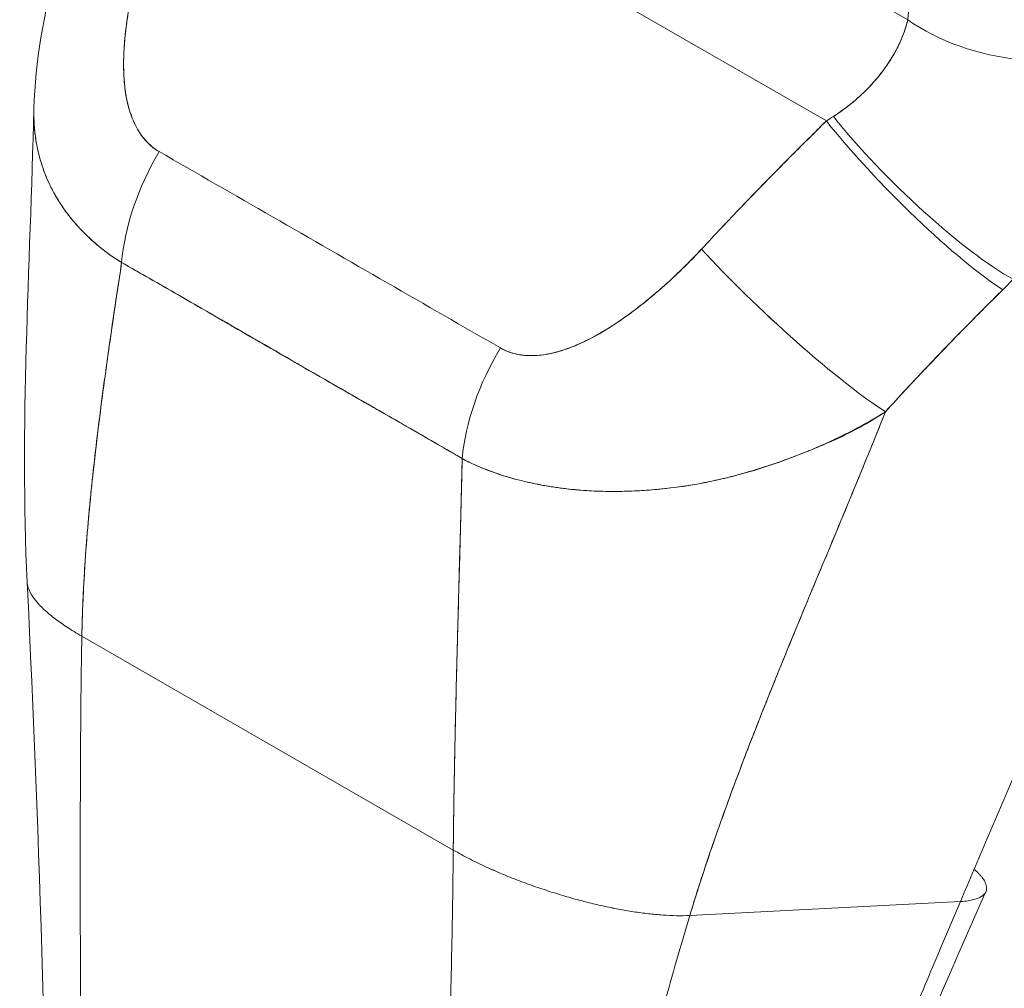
# Model space of a CAD drawing. Header units: inches. Extents: x 16 to 463, y 31 to 294.
# Tile 104 of 110: x 446.897 to 447.688, y 237.287 to 238.065. Entities that reach past the tile are written whole.
import ezdxf

# ---------------------------------------------------------------- set-up
doc = ezdxf.new("R2010")
doc.units = ezdxf.units.IN
doc.header["$LTSCALE"] = 28.571429
doc.header["$MEASUREMENT"] = 0
doc.layers.add('Visible (ANSI)', color=7, linetype='Continuous', lineweight=5)

msp = doc.modelspace()

# ---------------------------------------------------------------- linework, layer by layer
at = {"layer": 'Visible (ANSI)'}
for p, q in [((447.04378, 238.2723), (447.54519, 237.98356)), ((447.54519, 237.98356), (447.04378, 238.2723)), ((447.44187, 238.16204), (447.61055, 238.0649)), ((447.63768, 238.04947), (447.63768, 238.04947)), ((447.4527, 237.88883), (447.4527, 237.88884)), ((447.66036, 237.82141), (447.66036, 237.82141)), ((447.65014, 237.81097), (447.65014, 237.81097)), ((447.65014, 237.81097), (447.65014, 237.81097)), ((446.94731, 237.56958), (447.24559, 237.39782)), ((447.24559, 237.39782), (446.94731, 237.56958)), ((447.43556, 237.34523), (447.65287, 237.35642)), ((447.65287, 237.35642), (447.43556, 237.34523))]:
    msp.add_line(p, q, dxfattribs=at)
for centre, major_axis, ratio, start_param, end_param in [((447.70998, 238.12216), (-0.13979, 0.01511), 0.639468, 0.850978, 2.294823), ((447.70998, 238.12216), (0.13979, -0.01511), 0.639469, 3.992573, 5.436425), ((447.59277, 238.07522), (-0.01837, 0.02938), 0.552899, 3.882072, 3.882086), ((447.59806, 238.07853), (0.02281, -0.03649), 0.55287, 0.554854, 0.554863), ((447.59806, 238.07853), (-0.02281, 0.03649), 0.55287, 3.696447, 3.696457), ((447.46006, 238.01995), (0.17879, 0.08258), 0.367731, 5.032816, 5.068528), ((447.45999, 238.02008), (0.17884, 0.08254), 0.368386, 5.032916, 5.068624), ((447.6223, 237.94832), (-0.10065, 0.09818), 0.189337, 0.98075, 2.546489), ((447.6223, 237.94832), (0.10065, -0.09818), 0.189338, 4.122342, 5.688081), ((447.61367, 237.93965), (0.09866, -0.10018), 0.154893, 4.1129, 5.691623), ((447.61367, 237.93965), (-0.09866, 0.10018), 0.154892, 0.971309, 2.55003), ((447.07789, 237.91503), (0.06953, 0.12221), 0.577992, 1.540222, 2.248086), ((447.07789, 237.91503), (-0.06953, -0.12221), 0.577993, 4.681814, 5.389679), ((447.42088, 237.86978), (0.01403, 0.02437), 0.578093, 5.258295, 5.26109), ((447.42088, 237.86978), (0.01403, 0.02437), 0.578093, 5.258295, 5.26109), ((447.44673, 237.88466), (-0.00844, 0), 0.575862, 1.296243, 1.297189), ((447.44673, 237.88466), (0.00844, 0), 0.575862, 4.437835, 4.438781), ((447.51351, 237.8367), (-0.10306, 0.09565), 0.124563, 0.965025, 2.553973), ((447.51351, 237.8367), (0.10306, -0.09565), 0.124563, 4.106618, 5.695566), ((447.55215, 237.92512), (0.2359, 0.19526), 0.48241, 4.891703, 4.930811), ((447.55218, 237.92511), (-0.23586, -0.19523), 0.482392, 1.7501, 1.789215), ((447.35192, 237.75723), (0.0708, 0.12148), 0.578183, 1.546233, 2.254097), ((447.35192, 237.75723), (-0.0708, -0.12148), 0.578183, 4.687825, 5.39569), ((447.18591, 237.7579), (-0.0421, -0.07311), 0.578093, 4.784659, 4.786192), ((447.30323, 237.69034), (-0.03789, -0.0658), 0.578093, 4.784677, 4.784738)]:
    msp.add_ellipse(centre, major_axis=major_axis, ratio=ratio, start_param=start_param, end_param=end_param, dxfattribs=at)
for points, knots in [([(447.61055, 238.0649), (447.61277, 238.0854), (447.6148, 238.10605), (447.61666, 238.12683), (447.61892, 238.15203), (447.62093, 238.17742), (447.62272, 238.20298), (447.62458, 238.22938), (447.6262, 238.25595), (447.62762, 238.28268)], [0, 0, 0, 0, 0.288491, 0.288491, 0.288491, 0.638459, 0.638459, 0.638459, 1, 1, 1, 1]), ([(446.90882, 237.99334), (446.90975, 238.03143), (446.9167, 238.0696), (446.92988, 238.11704), (446.93305, 238.12732), (446.93651, 238.13752)], [0, 0, 0, 0, 0.4160528, 0.4160528, 0.5318516, 0.5318516, 0.5318516, 0.5318516]), ([(447.00117, 238.13621), (446.99687, 238.12321), (446.99326, 238.11078), (446.99035, 238.09891), (446.98745, 238.08704), (446.98527, 238.07574), (446.9837, 238.06501), (446.98214, 238.05427), (446.98119, 238.0441), (446.98092, 238.03456), (446.98065, 238.02501), (446.98107, 238.0161), (446.98219, 238.00794), (446.98332, 237.99978), (446.98517, 237.99238), (446.98772, 237.98591), (446.99027, 237.97944), (446.99354, 237.97391), (446.99719, 237.9694), (447.00084, 237.9649), (447.00488, 237.96142), (447.00941, 237.95894)], [0, 0, 0, 0, 0.142857, 0.142857, 0.142857, 0.285714, 0.285714, 0.285714, 0.428571, 0.428571, 0.428571, 0.571429, 0.571429, 0.571429, 0.714286, 0.714286, 0.714286, 0.857143, 0.857143, 0.857143, 1, 1, 1, 1]), ([(447.00117, 238.13621), (446.99905, 238.12997), (446.99705, 238.12359), (446.9952, 238.11717), (446.99309, 238.10988), (446.99118, 238.10253), (446.98947, 238.09518), (446.98777, 238.08788), (446.98628, 238.0806), (446.98504, 238.07339), (446.98391, 238.06687), (446.98299, 238.06042), (446.9823, 238.05407), (446.98168, 238.04839), (446.98124, 238.04279), (446.98102, 238.03731), (446.98093, 238.03523), (446.98088, 238.03317), (446.98085, 238.03112), (446.98082, 238.02828), (446.98085, 238.02549), (446.98095, 238.02274), (446.9811, 238.01836), (446.98141, 238.0141), (446.9819, 238.00997), (446.98236, 238.00616), (446.98298, 238.00246), (446.98378, 237.9989), (446.98451, 237.99562), (446.98539, 237.99245), (446.98643, 237.98941), (446.98669, 237.98866), (446.98695, 237.98792), (446.98723, 237.98719), (446.98798, 237.9852), (446.9888, 237.98329), (446.98968, 237.98144), (446.99079, 237.97911), (446.99201, 237.97689), (446.99334, 237.97479), (446.99456, 237.97287), (446.99588, 237.97104), (446.99728, 237.96934), (446.99856, 237.96777), (446.99993, 237.96631), (447.00135, 237.96496), (447.00266, 237.96372), (447.00402, 237.96257), (447.00543, 237.96153), (447.00672, 237.96058), (447.00805, 237.95971), (447.00941, 237.95894)], [0, 0, 0, 0, 0.090139, 0.090139, 0.090139, 0.192543, 0.192543, 0.192543, 0.294178, 0.294178, 0.294178, 0.386219, 0.386219, 0.386219, 0.468683, 0.468683, 0.468683, 0.5, 0.5, 0.5, 0.543483, 0.543483, 0.543483, 0.612641, 0.612641, 0.612641, 0.676614, 0.676614, 0.676614, 0.73542, 0.73542, 0.73542, 0.75, 0.75, 0.75, 0.789344, 0.789344, 0.789344, 0.838902, 0.838902, 0.838902, 0.884415, 0.884415, 0.884415, 0.926226, 0.926226, 0.926226, 0.964707, 0.964707, 0.964707, 1, 1, 1, 1]), ([(447.55085, 237.98712), (447.56188, 237.99437), (447.57163, 238.00242), (447.57986, 238.01106), (447.58808, 238.01969), (447.59478, 238.0289), (447.5999, 238.03802), (447.60503, 238.04715), (447.6086, 238.05619), (447.61055, 238.0649)], [0, 0, 0, 0, 0.333333, 0.333333, 0.333333, 0.666667, 0.666667, 0.666667, 1, 1, 1, 1]), ([(447.55085, 237.98712), (447.55278, 237.98835), (447.55467, 237.98962), (447.55652, 237.99092), (447.5588, 237.99252), (447.56102, 237.99417), (447.56318, 237.99587), (447.5655, 237.9977), (447.56776, 237.99957), (447.56994, 238.0015), (447.57233, 238.00361), (447.57464, 238.00577), (447.57686, 238.00798), (447.57933, 238.01045), (447.58169, 238.01297), (447.58393, 238.01554), (447.58645, 238.01843), (447.58882, 238.02137), (447.59103, 238.02436), (447.59353, 238.02773), (447.59583, 238.03116), (447.59791, 238.03461), (447.60027, 238.03852), (447.60236, 238.04246), (447.60416, 238.04639), (447.6062, 238.05083), (447.60787, 238.05527), (447.60917, 238.05965), (447.60969, 238.06141), (447.61015, 238.06316), (447.61055, 238.0649)], [0, 0, 0, 0, 0.060949, 0.060949, 0.060949, 0.135639, 0.135639, 0.135639, 0.215708, 0.215708, 0.215708, 0.303486, 0.303486, 0.303486, 0.401292, 0.401292, 0.401292, 0.511372, 0.511372, 0.511372, 0.635855, 0.635855, 0.635855, 0.776826, 0.776826, 0.776826, 0.936006, 0.936006, 0.936006, 1, 1, 1, 1]), ([(446.97927, 237.86976), (446.97587, 237.87186), (446.97256, 237.87407), (446.96935, 237.87638), (446.96592, 237.87885), (446.9626, 237.88145), (446.95941, 237.88414), (446.95602, 237.88702), (446.95277, 237.89001), (446.94966, 237.89311), (446.94835, 237.89442), (446.94706, 237.89575), (446.9458, 237.8971), (446.94388, 237.89916), (446.94203, 237.90125), (446.94024, 237.90339), (446.93708, 237.90718), (446.93413, 237.91109), (446.9314, 237.91514), (446.9285, 237.91944), (446.92585, 237.92389), (446.92347, 237.92847), (446.92301, 237.92938), (446.92255, 237.93029), (446.9221, 237.9312), (446.92015, 237.93519), (446.9184, 237.93927), (446.91686, 237.94345), (446.91488, 237.94884), (446.91325, 237.95439), (446.91198, 237.96008), (446.91118, 237.96366), (446.91053, 237.9673), (446.91003, 237.97099), (446.9097, 237.97338), (446.90944, 237.9758), (446.90924, 237.97825), (446.90883, 237.98317), (446.90869, 237.9882), (446.90882, 237.99334)], [0, 0, 0, 0, 0.0451309, 0.0451309, 0.0451309, 0.0934261, 0.0934261, 0.0934261, 0.1448843, 0.1448843, 0.1448843, 0.1666667, 0.1666667, 0.1666667, 0.1998145, 0.1998145, 0.1998145, 0.2585241, 0.2585241, 0.2585241, 0.3210109, 0.3210109, 0.3210109, 0.3333333, 0.3333333, 0.3333333, 0.3871157, 0.3871157, 0.3871157, 0.4564187, 0.4564187, 0.4564187, 0.5, 0.5, 0.5, 0.5282562, 0.5282562, 0.5282562, 0.5851922, 0.5851922, 0.5851922, 0.5851922]), ([(446.90881, 237.99331), (446.90873, 237.98985), (446.90877, 237.98645), (446.90892, 237.9831), (446.90912, 237.97891), (446.9095, 237.9748), (446.91006, 237.97076), (446.91032, 237.96889), (446.91061, 237.96704), (446.91095, 237.9652), (446.912, 237.95938), (446.91344, 237.9537), (446.91523, 237.94818), (446.91701, 237.9427), (446.91914, 237.93736), (446.92162, 237.93219), (446.92181, 237.9318), (446.922, 237.9314), (446.92219, 237.93101), (446.92451, 237.92631), (446.9271, 237.92174), (446.92996, 237.91732), (446.93148, 237.91497), (446.93308, 237.91266), (446.93475, 237.91039), (446.93645, 237.90808), (446.93823, 237.90581), (446.94008, 237.90359), (446.94194, 237.90135), (446.94388, 237.89915), (446.94589, 237.897), (446.94779, 237.89497), (446.94976, 237.89298), (446.95178, 237.89103), (446.9559, 237.88706), (446.96028, 237.88328), (446.96489, 237.87971), (446.96946, 237.87617), (446.97426, 237.87285), (446.97927, 237.86976)], [0.4140043, 0.4140043, 0.4140043, 0.4140043, 0.4522165, 0.4522165, 0.4522165, 0.5, 0.5, 0.5, 0.5220636, 0.5220636, 0.5220636, 0.5918842, 0.5918842, 0.5918842, 0.6613555, 0.6613555, 0.6613555, 0.6666667, 0.6666667, 0.6666667, 0.7302356, 0.7302356, 0.7302356, 0.7640633, 0.7640633, 0.7640633, 0.7985194, 0.7985194, 0.7985194, 0.8333333, 0.8333333, 0.8333333, 0.8662447, 0.8662447, 0.8662447, 0.9333972, 0.9333972, 0.9333972, 1, 1, 1, 1]), ([(447.44503, 237.88061), (447.45557, 237.89195), (447.4663, 237.90335), (447.47724, 237.91477), (447.47864, 237.91623), (447.48005, 237.9177), (447.48145, 237.91916), (447.49103, 237.92912), (447.50076, 237.93909), (447.51064, 237.94909), (447.51283, 237.95131), (447.51504, 237.95354), (447.51725, 237.95576), (447.52644, 237.96502), (447.53576, 237.97429), (447.54519, 237.98356)], [0, 0, 0, 0, 0.333333, 0.333333, 0.333333, 0.376093, 0.376093, 0.376093, 0.666667, 0.666667, 0.666667, 0.731304, 0.731304, 0.731304, 1, 1, 1, 1]), ([(447.44503, 237.88061), (447.45556, 237.89196), (447.46629, 237.90334), (447.47722, 237.91475), (447.48815, 237.92616), (447.49929, 237.9376), (447.51062, 237.94907), (447.52195, 237.96053), (447.53347, 237.97203), (447.54519, 237.98356)], [0, 0, 0, 0, 0.333333, 0.333333, 0.333333, 0.666667, 0.666667, 0.666667, 1, 1, 1, 1]), ([(447.00941, 237.95894), (447.03958, 237.94157), (447.06985, 237.92414), (447.10045, 237.90652), (447.13104, 237.8889), (447.16197, 237.87109), (447.19254, 237.85348), (447.22312, 237.83588), (447.25334, 237.81847), (447.28344, 237.80114)], [0, 0, 0, 0, 0.333333, 0.333333, 0.333333, 0.666667, 0.666667, 0.666667, 1, 1, 1, 1]), ([(447.28344, 237.80114), (447.28484, 237.80032), (447.28632, 237.79958), (447.28786, 237.79892), (447.28949, 237.79822), (447.29119, 237.79761), (447.29295, 237.7971), (447.29483, 237.79655), (447.29678, 237.79611), (447.29879, 237.79578), (447.30095, 237.79543), (447.30317, 237.7952), (447.30544, 237.7951), (447.30791, 237.79499), (447.31042, 237.79503), (447.31298, 237.79521), (447.31508, 237.79535), (447.31721, 237.79559), (447.31937, 237.79592), (447.32008, 237.79603), (447.3208, 237.79615), (447.32152, 237.79628), (447.32469, 237.79685), (447.32791, 237.79762), (447.33116, 237.79858), (447.33472, 237.79963), (447.33832, 237.8009), (447.34195, 237.80236), (447.34591, 237.80396), (447.34992, 237.8058), (447.35394, 237.80784), (447.35647, 237.80911), (447.359, 237.81047), (447.36154, 237.8119), (447.36343, 237.81296), (447.36531, 237.81407), (447.3672, 237.81521), (447.37209, 237.81816), (447.37699, 237.82137), (447.38186, 237.82478), (447.38727, 237.82857), (447.39266, 237.83261), (447.398, 237.83686), (447.40382, 237.8415), (447.4096, 237.84638), (447.41527, 237.85144), (447.42087, 237.85643), (447.42636, 237.86159), (447.43171, 237.86688), (447.43627, 237.87138), (447.44073, 237.87598), (447.44503, 237.88061)], [0, 0, 0, 0, 0.036619, 0.036619, 0.036619, 0.07542, 0.07542, 0.07542, 0.116832, 0.116832, 0.116832, 0.161518, 0.161518, 0.161518, 0.2101, 0.2101, 0.2101, 0.25, 0.25, 0.25, 0.263174, 0.263174, 0.263174, 0.321517, 0.321517, 0.321517, 0.385689, 0.385689, 0.385689, 0.455959, 0.455959, 0.455959, 0.5, 0.5, 0.5, 0.532725, 0.532725, 0.532725, 0.617421, 0.617421, 0.617421, 0.711301, 0.711301, 0.711301, 0.813465, 0.813465, 0.813465, 0.914177, 0.914177, 0.914177, 1, 1, 1, 1]), ([(447.28344, 237.80114), (447.28786, 237.79846), (447.29292, 237.7967), (447.2987, 237.79577), (447.30449, 237.79484), (447.311, 237.79474), (447.318, 237.79571), (447.32499, 237.79668), (447.33248, 237.79872), (447.34028, 237.80173), (447.34808, 237.80475), (447.35621, 237.80875), (447.36456, 237.81364), (447.37291, 237.81852), (447.38149, 237.8243), (447.39027, 237.83088), (447.39904, 237.83746), (447.40802, 237.84485), (447.41715, 237.85313), (447.42629, 237.86141), (447.43557, 237.87058), (447.44503, 237.88061)], [0, 0, 0, 0, 0.142857, 0.142857, 0.142857, 0.285714, 0.285714, 0.285714, 0.428571, 0.428571, 0.428571, 0.571429, 0.571429, 0.571429, 0.714286, 0.714286, 0.714286, 0.857143, 0.857143, 0.857143, 1, 1, 1, 1]), ([(446.94731, 237.56958), (446.94772, 237.59183), (446.94886, 237.61501), (446.95063, 237.63895), (446.95239, 237.66289), (446.95478, 237.6876), (446.95765, 237.71288), (446.96052, 237.73816), (446.96388, 237.76402), (446.96755, 237.79027), (446.97121, 237.81644), (446.97518, 237.843), (446.97927, 237.86976)], [0, 0, 0, 0, 0.250198, 0.250198, 0.250198, 0.500396, 0.500396, 0.500396, 0.750593, 0.750593, 0.750593, 1, 1, 1, 1]), ([(446.97927, 237.86976), (446.97648, 237.8515), (446.97374, 237.83332), (446.97112, 237.8153), (446.96793, 237.79334), (446.96491, 237.77162), (446.96217, 237.75022), (446.95943, 237.72883), (446.95697, 237.70778), (446.95488, 237.68716), (446.95279, 237.66655), (446.95106, 237.64637), (446.94978, 237.62674), (446.9485, 237.60711), (446.94765, 237.58803), (446.94731, 237.56958)], [0, 0, 0, 0, 0.170255, 0.170255, 0.170255, 0.377691, 0.377691, 0.377691, 0.585128, 0.585128, 0.585128, 0.792564, 0.792564, 0.792564, 1, 1, 1, 1]), ([(446.97927, 237.86976), (446.9924, 237.86233), (447.00551, 237.85482), (447.01867, 237.84723), (447.03159, 237.83979), (447.04457, 237.83226), (447.0577, 237.82466), (447.06154, 237.82244), (447.06539, 237.8202), (447.06925, 237.81796), (447.07829, 237.81273), (447.0874, 237.80746), (447.09656, 237.80217), (447.10947, 237.79471), (447.12246, 237.78723), (447.13541, 237.7798), (447.14431, 237.77469), (447.1532, 237.76959), (447.16202, 237.76454), (447.16615, 237.76218), (447.17025, 237.75983), (447.17435, 237.75748), (447.18749, 237.74997), (447.2005, 237.74252), (447.21345, 237.73507), (447.2266, 237.72751), (447.23968, 237.71993), (447.25275, 237.71228)], [0, 0, 0, 0, 0.146953, 0.146953, 0.146953, 0.291147, 0.291147, 0.291147, 0.333333, 0.333333, 0.333333, 0.431915, 0.431915, 0.431915, 0.570999, 0.570999, 0.570999, 0.666667, 0.666667, 0.666667, 0.711352, 0.711352, 0.711352, 0.854594, 0.854594, 0.854594, 1, 1, 1, 1]), ([(447.25275, 237.71228), (447.23063, 237.72518), (447.20836, 237.73801), (447.18603, 237.75085), (447.1627, 237.76426), (447.1393, 237.7777), (447.11593, 237.79118), (447.09257, 237.80465), (447.06925, 237.81817), (447.04597, 237.83158), (447.03875, 237.83574), (447.03154, 237.83989), (447.02433, 237.84402), (447.0093, 237.85264), (446.99428, 237.86123), (446.97927, 237.86976)], [0, 0, 0, 0, 0.24471, 0.24471, 0.24471, 0.500303, 0.500303, 0.500303, 0.755735, 0.755735, 0.755735, 0.834924, 0.834924, 0.834924, 1, 1, 1, 1]), ([(447.59268, 237.74998), (447.60344, 237.76186), (447.61417, 237.77335), (447.62477, 237.78453), (447.63106, 237.79118), (447.63732, 237.79772), (447.64353, 237.80415), (447.64376, 237.8044), (447.644, 237.80464), (447.64424, 237.80489), (447.64824, 237.80903), (447.65223, 237.81313), (447.65621, 237.81718), (447.66657, 237.82775), (447.67682, 237.83799), (447.68691, 237.84797)], [0, 0, 0, 0, 0.333333, 0.333333, 0.333333, 0.531303, 0.531303, 0.531303, 0.538863, 0.538863, 0.538863, 0.666667, 0.666667, 0.666667, 1, 1, 1, 1]), ([(447.68691, 237.84797), (447.67795, 237.83912), (447.66908, 237.83026), (447.66031, 237.82136), (447.64897, 237.80985), (447.63778, 237.79826), (447.6267, 237.78657), (447.61525, 237.77449), (447.60392, 237.7623), (447.59268, 237.74998)], [0, 0, 0, 0, 0.2755, 0.2755, 0.2755, 0.631774, 0.631774, 0.631774, 1, 1, 1, 1]), ([(447.83931, 237.77272), (447.82994, 237.75392), (447.82086, 237.73532), (447.81205, 237.71695), (447.80324, 237.69857), (447.79471, 237.68043), (447.78642, 237.66253), (447.77813, 237.64462), (447.77008, 237.62695), (447.76224, 237.60949), (447.75439, 237.59204), (447.74675, 237.5748), (447.73927, 237.55774), (447.73178, 237.54068), (447.72444, 237.52379), (447.71721, 237.50702), (447.70997, 237.49025), (447.70283, 237.47358), (447.69571, 237.45695), (447.6886, 237.44031), (447.68152, 237.42369), (447.67441, 237.40698), (447.66729, 237.39026), (447.66013, 237.37346), (447.65287, 237.35642)], [0, 0, 0, 0, 0.124999, 0.124999, 0.124999, 0.25, 0.25, 0.25, 0.375, 0.375, 0.375, 0.5, 0.5, 0.5, 0.625, 0.625, 0.625, 0.75, 0.75, 0.75, 0.875, 0.875, 0.875, 1, 1, 1, 1]), ([(447.59268, 237.74998), (447.58444, 237.7448), (447.57604, 237.74), (447.56747, 237.73551), (447.55732, 237.73017), (447.54693, 237.72527), (447.5363, 237.72073), (447.53458, 237.71999), (447.53286, 237.71926), (447.53112, 237.71855), (447.52194, 237.71475), (447.51257, 237.7112), (447.50316, 237.70799), (447.49251, 237.70435), (447.48181, 237.70113), (447.47128, 237.6984), (447.46933, 237.6979), (447.46739, 237.69741), (447.46545, 237.69694), (447.45726, 237.69495), (447.44919, 237.69327), (447.44125, 237.69186), (447.43171, 237.69017), (447.42235, 237.68887), (447.41316, 237.68792), (447.4098, 237.68757), (447.40647, 237.68727), (447.40315, 237.68701), (447.39773, 237.68659), (447.39237, 237.68629), (447.38707, 237.68611), (447.37894, 237.68583), (447.37096, 237.68582), (447.36315, 237.68608), (447.35734, 237.68626), (447.35164, 237.6866), (447.34603, 237.68707), (447.34452, 237.6872), (447.34302, 237.68734), (447.34152, 237.68749), (447.33491, 237.68814), (447.32845, 237.689), (447.32215, 237.69004), (447.31626, 237.69101), (447.31051, 237.69215), (447.30492, 237.69343), (447.30165, 237.69419), (447.29844, 237.695), (447.29528, 237.69585), (447.29337, 237.69637), (447.29149, 237.6969), (447.28963, 237.69745), (447.28495, 237.69883), (447.28041, 237.70033), (447.276, 237.70194), (447.27179, 237.70349), (447.2677, 237.70514), (447.26375, 237.7069), (447.25995, 237.7086), (447.25628, 237.71039), (447.25275, 237.71228)], [0, 0, 0, 0, 0.070099, 0.070099, 0.070099, 0.153227, 0.153227, 0.153227, 0.166667, 0.166667, 0.166667, 0.237919, 0.237919, 0.237919, 0.318443, 0.318443, 0.318443, 0.333333, 0.333333, 0.333333, 0.396446, 0.396446, 0.396446, 0.472282, 0.472282, 0.472282, 0.5, 0.5, 0.5, 0.545332, 0.545332, 0.545332, 0.61493, 0.61493, 0.61493, 0.666667, 0.666667, 0.666667, 0.680579, 0.680579, 0.680579, 0.742113, 0.742113, 0.742113, 0.799672, 0.799672, 0.799672, 0.833333, 0.833333, 0.833333, 0.853588, 0.853588, 0.853588, 0.904523, 0.904523, 0.904523, 0.953187, 0.953187, 0.953187, 1, 1, 1, 1]), ([(447.25275, 237.71228), (447.25777, 237.70959), (447.26305, 237.7071), (447.26859, 237.70482), (447.27416, 237.70252), (447.27999, 237.70043), (447.28605, 237.69854), (447.28902, 237.69761), (447.29205, 237.69673), (447.29513, 237.69589), (447.29839, 237.69501), (447.3017, 237.69418), (447.30508, 237.6934), (447.30842, 237.69264), (447.31182, 237.69192), (447.31527, 237.69126), (447.31866, 237.69062), (447.3221, 237.69003), (447.32559, 237.68949), (447.33215, 237.68849), (447.33888, 237.68769), (447.34576, 237.6871), (447.34633, 237.68705), (447.34691, 237.687), (447.34749, 237.68695), (447.35503, 237.68635), (447.36276, 237.686), (447.37066, 237.68592), (447.37859, 237.68584), (447.3867, 237.68602), (447.39496, 237.68647), (447.39757, 237.68662), (447.40019, 237.68679), (447.40283, 237.68699), (447.40855, 237.68742), (447.41433, 237.68798), (447.42019, 237.68868), (447.42869, 237.68971), (447.43734, 237.69103), (447.44613, 237.69272), (447.44722, 237.69292), (447.44831, 237.69314), (447.44941, 237.69336), (447.45461, 237.6944), (447.45987, 237.69557), (447.46517, 237.69687), (447.4676, 237.69747), (447.47004, 237.6981), (447.47249, 237.69875), (447.48121, 237.70109), (447.49003, 237.70376), (447.49887, 237.7067), (447.50747, 237.70957), (447.51609, 237.71268), (447.52463, 237.71599), (447.52664, 237.71676), (447.52865, 237.71755), (447.53065, 237.71835), (447.53074, 237.71839), (447.53084, 237.71843), (447.53094, 237.71847), (447.53705, 237.72092), (447.54312, 237.72347), (447.5491, 237.72615), (447.55686, 237.72963), (447.56447, 237.73335), (447.57185, 237.73736), (447.57903, 237.74126), (447.58599, 237.74545), (447.59268, 237.74998)], [0, 0, 0, 0, 0.066599, 0.066599, 0.066599, 0.13375, 0.13375, 0.13375, 0.166667, 0.166667, 0.166667, 0.201474, 0.201474, 0.201474, 0.235929, 0.235929, 0.235929, 0.269758, 0.269758, 0.269758, 0.333333, 0.333333, 0.333333, 0.338645, 0.338645, 0.338645, 0.408129, 0.408129, 0.408129, 0.47796, 0.47796, 0.47796, 0.5, 0.5, 0.5, 0.547804, 0.547804, 0.547804, 0.617158, 0.617158, 0.617158, 0.625768, 0.625768, 0.625768, 0.666667, 0.666667, 0.666667, 0.685425, 0.685425, 0.685425, 0.752265, 0.752265, 0.752265, 0.817289, 0.817289, 0.817289, 0.832593, 0.832593, 0.832593, 0.833333, 0.833333, 0.833333, 0.880153, 0.880153, 0.880153, 0.940933, 0.940933, 0.940933, 1, 1, 1, 1]), ([(447.43556, 237.34523), (447.44174, 237.36577), (447.44867, 237.38692), (447.45619, 237.4085), (447.46371, 237.43009), (447.47182, 237.4521), (447.48035, 237.47439), (447.48889, 237.49668), (447.49785, 237.51925), (447.50707, 237.54198), (447.51629, 237.5647), (447.52576, 237.58759), (447.53531, 237.61055), (447.54487, 237.63351), (447.5545, 237.65654), (447.56404, 237.67959), (447.57358, 237.70264), (447.58303, 237.72572), (447.5922, 237.74878), (447.59236, 237.74918), (447.59252, 237.74958), (447.59268, 237.74998)], [0, 0, 0, 0, 0.166185, 0.166185, 0.166185, 0.332369, 0.332369, 0.332369, 0.498554, 0.498554, 0.498554, 0.664739, 0.664739, 0.664739, 0.830923, 0.830923, 0.830923, 0.997108, 0.997108, 0.997108, 1, 1, 1, 1]), ([(447.59268, 237.74998), (447.58579, 237.73263), (447.57874, 237.71528), (447.57161, 237.69794), (447.56448, 237.68059), (447.55727, 237.66325), (447.55006, 237.64594), (447.54285, 237.62862), (447.53563, 237.61133), (447.52848, 237.59409), (447.52133, 237.57685), (447.51425, 237.55967), (447.50731, 237.54257), (447.50037, 237.52547), (447.49358, 237.50847), (447.487, 237.4916), (447.48043, 237.47473), (447.47407, 237.458), (447.46799, 237.44147), (447.46192, 237.42494), (447.45614, 237.4086), (447.45071, 237.39254), (447.44528, 237.37647), (447.44021, 237.36068), (447.43556, 237.34523)], [0, 0, 0, 0, 0.125, 0.125, 0.125, 0.25, 0.25, 0.25, 0.375, 0.375, 0.375, 0.5, 0.5, 0.5, 0.625, 0.625, 0.625, 0.75, 0.75, 0.75, 0.875, 0.875, 0.875, 1, 1, 1, 1]), ([(447.24559, 237.39782), (447.24577, 237.41635), (447.24605, 237.43576), (447.24641, 237.45593), (447.24677, 237.47609), (447.24722, 237.49699), (447.24774, 237.51852), (447.24825, 237.54004), (447.24883, 237.56218), (447.24944, 237.5848), (447.25005, 237.60742), (447.25069, 237.63052), (447.2513, 237.65395), (447.25181, 237.67319), (447.2523, 237.69266), (447.25275, 237.71228)], [0, 0, 0, 0, 0.207436, 0.207436, 0.207436, 0.414872, 0.414872, 0.414872, 0.622309, 0.622309, 0.622309, 0.829745, 0.829745, 0.829745, 1, 1, 1, 1]), ([(447.25275, 237.71228), (447.2521, 237.68354), (447.25134, 237.65513), (447.25059, 237.62728), (447.24983, 237.59935), (447.24908, 237.57199), (447.2484, 237.54544), (447.24773, 237.5189), (447.24713, 237.49317), (447.24665, 237.46849), (447.24617, 237.44381), (447.24581, 237.42017), (447.24559, 237.39782)], [0, 0, 0, 0, 0.249407, 0.249407, 0.249407, 0.499604, 0.499604, 0.499604, 0.749802, 0.749802, 0.749802, 1, 1, 1, 1]), ([(446.9034, 237.61279), (446.90343, 237.6121), (446.90369, 237.60998), (446.90493, 237.6062), (446.90777, 237.60124), (446.91207, 237.59584), (446.91796, 237.58999), (446.9256, 237.58368), (446.93515, 237.5769), (446.94298, 237.57208), (446.94731, 237.56958)], [0.4997445, 0.4997445, 0.4997445, 0.4997445, 0.5333333, 0.6, 0.6666667, 0.7333333, 0.8, 0.8666667, 0.9333333, 1, 1, 1, 1]), ([(446.94731, 237.56958), (446.94298, 237.57208), (446.93907, 237.57449), (446.93552, 237.57683), (446.93197, 237.57916), (446.92878, 237.58142), (446.92592, 237.5836), (446.92305, 237.58578), (446.9205, 237.58788), (446.91825, 237.58991), (446.91599, 237.59194), (446.91403, 237.59389), (446.91233, 237.59577), (446.91063, 237.59764), (446.9092, 237.59944), (446.90801, 237.60117), (446.90682, 237.60289), (446.90588, 237.60454), (446.90516, 237.60613), (446.90444, 237.60771), (446.90394, 237.60922), (446.90366, 237.61066), (446.90352, 237.61139), (446.90343, 237.6121), (446.9034, 237.61279)], [0, 0, 0, 0, 0.0666667, 0.0666667, 0.0666667, 0.1333333, 0.1333333, 0.1333333, 0.2, 0.2, 0.2, 0.2666667, 0.2666667, 0.2666667, 0.3333333, 0.3333333, 0.3333333, 0.4, 0.4, 0.4, 0.4666667, 0.4666667, 0.4666667, 0.5002555, 0.5002555, 0.5002555, 0.5002555]), ([(446.94519, 236.96057), (446.94519, 236.98458), (446.94527, 237.00862), (446.94537, 237.03271), (446.94548, 237.05679), (446.94561, 237.08091), (446.94572, 237.10511), (446.94584, 237.12932), (446.94594, 237.15359), (446.94602, 237.17802), (446.94609, 237.20244), (446.94613, 237.22701), (446.94614, 237.25181), (446.94615, 237.27661), (446.94613, 237.30165), (446.9461, 237.32705), (446.94608, 237.35245), (446.94605, 237.3782), (446.94606, 237.40447), (446.94607, 237.43073), (446.94612, 237.4575), (446.9463, 237.48496), (446.94648, 237.51241), (446.94678, 237.54055), (446.94731, 237.56958)], [0, 0, 0, 0, 0.125, 0.125, 0.125, 0.25, 0.25, 0.25, 0.375, 0.375, 0.375, 0.5, 0.5, 0.5, 0.625, 0.625, 0.625, 0.75, 0.75, 0.75, 0.875, 0.875, 0.875, 1, 1, 1, 1]), ([(446.94731, 237.56958), (446.94678, 237.54055), (446.94648, 237.51241), (446.9463, 237.48496), (446.94612, 237.4575), (446.94607, 237.43073), (446.94606, 237.40447), (446.94605, 237.3782), (446.94608, 237.35245), (446.9461, 237.32705), (446.94613, 237.30165), (446.94615, 237.27661), (446.94614, 237.25181), (446.94613, 237.22701), (446.94609, 237.20244), (446.94602, 237.17802), (446.94594, 237.15359), (446.94584, 237.12932), (446.94572, 237.10511), (446.94561, 237.08091), (446.94548, 237.05679), (446.94537, 237.03271), (446.94527, 237.00862), (446.94519, 236.98458), (446.94519, 236.96057)], [0, 0, 0, 0, 0.125, 0.125, 0.125, 0.25, 0.25, 0.25, 0.375, 0.375, 0.375, 0.5, 0.5, 0.5, 0.625, 0.625, 0.625, 0.75, 0.75, 0.75, 0.875, 0.875, 0.875, 1, 1, 1, 1]), ([(447.22358, 236.80026), (447.22358, 236.82427), (447.224, 236.84811), (447.22469, 236.87186), (447.22539, 236.8956), (447.22637, 236.91923), (447.22749, 236.94285), (447.22862, 236.96647), (447.2299, 236.99008), (447.23121, 237.01378), (447.23253, 237.03749), (447.23389, 237.06129), (447.23521, 237.08535), (447.23652, 237.1094), (447.23779, 237.1337), (447.23895, 237.15841), (447.24011, 237.18313), (447.24115, 237.20826), (447.24205, 237.23402), (447.24295, 237.25977), (447.2437, 237.28614), (447.24428, 237.31336), (447.24487, 237.34058), (447.2453, 237.36865), (447.24559, 237.39782)], [0, 0, 0, 0, 0.125, 0.125, 0.125, 0.25, 0.25, 0.25, 0.375, 0.375, 0.375, 0.5, 0.5, 0.5, 0.625, 0.625, 0.625, 0.75, 0.75, 0.75, 0.875, 0.875, 0.875, 1, 1, 1, 1]), ([(447.24559, 237.39782), (447.2453, 237.36865), (447.24487, 237.34058), (447.24428, 237.31336), (447.2437, 237.28614), (447.24295, 237.25977), (447.24205, 237.23402), (447.24115, 237.20826), (447.24011, 237.18313), (447.23895, 237.15841), (447.23779, 237.1337), (447.23652, 237.1094), (447.23521, 237.08535), (447.23389, 237.06129), (447.23253, 237.03749), (447.23121, 237.01378), (447.2299, 236.99008), (447.22862, 236.96647), (447.22749, 236.94285), (447.22637, 236.91923), (447.22539, 236.8956), (447.22469, 236.87186), (447.224, 236.84811), (447.22358, 236.82427), (447.22358, 236.80026)], [0, 0, 0, 0, 0.125, 0.125, 0.125, 0.25, 0.25, 0.25, 0.375, 0.375, 0.375, 0.5, 0.5, 0.5, 0.625, 0.625, 0.625, 0.75, 0.75, 0.75, 0.875, 0.875, 0.875, 1, 1, 1, 1]), ([(447.43556, 237.34523), (447.4321, 237.34505), (447.42855, 237.345), (447.42491, 237.34506), (447.42128, 237.34512), (447.41756, 237.3453), (447.41378, 237.34556), (447.41, 237.34583), (447.40615, 237.34619), (447.40225, 237.34664), (447.39834, 237.34709), (447.39438, 237.34763), (447.39037, 237.34824), (447.38636, 237.34886), (447.3823, 237.34956), (447.3782, 237.35033), (447.37409, 237.35111), (447.36994, 237.35196), (447.36574, 237.35289), (447.36155, 237.35381), (447.35731, 237.35481), (447.35303, 237.35589), (447.34875, 237.35697), (447.34442, 237.35813), (447.34006, 237.35936), (447.33569, 237.36059), (447.33129, 237.3619), (447.32685, 237.36329), (447.32241, 237.36468), (447.31793, 237.36615), (447.31342, 237.36771), (447.30891, 237.36926), (447.30437, 237.3709), (447.29982, 237.37263), (447.29526, 237.37436), (447.29068, 237.37617), (447.2861, 237.37808), (447.28152, 237.37999), (447.27694, 237.38199), (447.27238, 237.38408), (447.26783, 237.38618), (447.26329, 237.38836), (447.25882, 237.39065), (447.25434, 237.39294), (447.24992, 237.39533), (447.24559, 237.39782)], [0, 0, 0, 0, 0.066667, 0.066667, 0.066667, 0.133333, 0.133333, 0.133333, 0.2, 0.2, 0.2, 0.266667, 0.266667, 0.266667, 0.333333, 0.333333, 0.333333, 0.4, 0.4, 0.4, 0.466667, 0.466667, 0.466667, 0.533333, 0.533333, 0.533333, 0.6, 0.6, 0.6, 0.666667, 0.666667, 0.666667, 0.733333, 0.733333, 0.733333, 0.8, 0.8, 0.8, 0.866667, 0.866667, 0.866667, 0.933333, 0.933333, 0.933333, 1, 1, 1, 1]), ([(447.65287, 237.35642), (447.65524, 237.35654), (447.65934, 237.35696), (447.66392, 237.35794), (447.66731, 237.35911), (447.66977, 237.36042), (447.67154, 237.36179), (447.67276, 237.36324), (447.67355, 237.36478), (447.67393, 237.36645), (447.67392, 237.36829), (447.6735, 237.37005), (447.67288, 237.37162), (447.67224, 237.37289), (447.67139, 237.37428), (447.67031, 237.37579), (447.66896, 237.37743), (447.6673, 237.37922), (447.66557, 237.38087), (447.66436, 237.38194), (447.66391, 237.38232)], [0, 0, 0, 0, 0.0625, 0.125, 0.1875, 0.25, 0.3125, 0.375, 0.4375, 0.5, 0.5625, 0.625, 0.65625, 0.6875, 0.71875, 0.75, 0.78125, 0.8125, 0.84375, 0.8608087, 0.8608087, 0.8608087, 0.8608087]), ([(447.67331, 237.36438), (447.64165, 237.29297), (447.61065, 237.22285), (447.56269, 237.08011), (447.54656, 237.00668), (447.54656, 236.93768)], [0, 0, 0, 0, 0.927508, 0.927508, 1.885882, 1.885882, 1.885882, 1.885882]), ([(447.52185, 236.90332), (447.52185, 236.92208), (447.52288, 236.94083), (447.5248, 236.95954), (447.52671, 236.97824), (447.52952, 236.9969), (447.53307, 237.01553), (447.53662, 237.03415), (447.54093, 237.05274), (447.54585, 237.07131), (447.55077, 237.08987), (447.55632, 237.10843), (447.56237, 237.12701), (447.56841, 237.14559), (447.57496, 237.1642), (447.58191, 237.18291), (447.58886, 237.20162), (447.59621, 237.22043), (447.60386, 237.23941), (447.61151, 237.2584), (447.61947, 237.27757), (447.62766, 237.29703), (447.63585, 237.3165), (447.64428, 237.33625), (447.65287, 237.35642)], [0, 0, 0, 0, 0.125, 0.125, 0.125, 0.25, 0.25, 0.25, 0.375, 0.375, 0.375, 0.5, 0.5, 0.5, 0.625, 0.625, 0.625, 0.75, 0.75, 0.75, 0.875, 0.875, 0.875, 1, 1, 1, 1]), ([(447.65287, 237.35642), (447.64428, 237.33625), (447.63585, 237.3165), (447.62766, 237.29703), (447.61947, 237.27757), (447.61151, 237.2584), (447.60386, 237.23941), (447.59621, 237.22043), (447.58886, 237.20162), (447.58191, 237.18291), (447.57496, 237.1642), (447.56841, 237.14559), (447.56237, 237.12701), (447.55632, 237.10843), (447.55077, 237.08987), (447.54585, 237.07131), (447.54093, 237.05274), (447.53662, 237.03415), (447.53307, 237.01553), (447.52952, 236.9969), (447.52671, 236.97824), (447.5248, 236.95954), (447.52288, 236.94083), (447.52185, 236.92208), (447.52185, 236.90332)], [0, 0, 0, 0, 0.125, 0.125, 0.125, 0.25, 0.25, 0.25, 0.375, 0.375, 0.375, 0.5, 0.5, 0.5, 0.625, 0.625, 0.625, 0.75, 0.75, 0.75, 0.875, 0.875, 0.875, 1, 1, 1, 1]), ([(447.34289, 236.80026), (447.34289, 236.82286), (447.34347, 236.84534), (447.34459, 236.86774), (447.34571, 236.89013), (447.34737, 236.91244), (447.34951, 236.9347), (447.35166, 236.95697), (447.35429, 236.97919), (447.35737, 237.00142), (447.36046, 237.02366), (447.36399, 237.04591), (447.36796, 237.06823), (447.37193, 237.09056), (447.37632, 237.11297), (447.38113, 237.13553), (447.38593, 237.1581), (447.39115, 237.18082), (447.39678, 237.20378), (447.40241, 237.22674), (447.40845, 237.24995), (447.41491, 237.27349), (447.42137, 237.29703), (447.42824, 237.32091), (447.43556, 237.34523)], [0, 0, 0, 0, 0.125, 0.125, 0.125, 0.25, 0.25, 0.25, 0.375, 0.375, 0.375, 0.5, 0.5, 0.5, 0.625, 0.625, 0.625, 0.75, 0.75, 0.75, 0.875, 0.875, 0.875, 1, 1, 1, 1]), ([(447.43556, 237.34523), (447.42824, 237.32091), (447.42137, 237.29703), (447.41491, 237.27349), (447.40845, 237.24995), (447.40241, 237.22674), (447.39678, 237.20378), (447.39115, 237.18082), (447.38593, 237.1581), (447.38113, 237.13553), (447.37632, 237.11297), (447.37193, 237.09056), (447.36796, 237.06823), (447.36399, 237.04591), (447.36046, 237.02366), (447.35737, 237.00142), (447.35429, 236.97919), (447.35166, 236.95697), (447.34951, 236.9347), (447.34737, 236.91244), (447.34571, 236.89013), (447.34459, 236.86774), (447.34347, 236.84534), (447.34289, 236.82286), (447.34289, 236.80026)], [0, 0, 0, 0, 0.125, 0.125, 0.125, 0.25, 0.25, 0.25, 0.375, 0.375, 0.375, 0.5, 0.5, 0.5, 0.625, 0.625, 0.625, 0.75, 0.75, 0.75, 0.875, 0.875, 0.875, 1, 1, 1, 1])]:
    msp.add_open_spline(points, degree=3, knots=knots, dxfattribs=at)
for points in [[(447.61729, 238.06038), (447.61729, 238.06038), (447.61729, 238.06038), (447.61729, 238.06038)], [(446.9034, 237.61279), (446.8974, 237.73698), (446.90567, 237.86526), (446.90882, 237.99332)], [(446.94901, 237.89377), (446.94901, 237.89377), (446.94901, 237.89377), (446.94901, 237.89377)], [(447.13758, 237.77855), (447.1376, 237.77859), (447.13762, 237.77863), (447.13764, 237.77867)], [(446.92048, 236.99493), (446.92048, 237.18959), (446.91364, 237.40084), (446.9034, 237.61279)], [(447.24559, 237.39782), (447.24992, 237.39533), (447.25876, 237.39055), (447.27236, 237.38399), (447.2861, 237.37799), (447.29984, 237.37254), (447.31345, 237.36762), (447.32689, 237.36321), (447.3401, 237.35928), (447.35307, 237.35582), (447.36579, 237.35281), (447.37824, 237.35026), (447.39042, 237.34816), (447.4023, 237.34656), (447.41385, 237.34547), (447.42499, 237.34495), (447.4321, 237.34505), (447.43556, 237.34523)]]:
    msp.add_open_spline(points, degree=3, dxfattribs=at)

doc.saveas('drawing.dxf')
